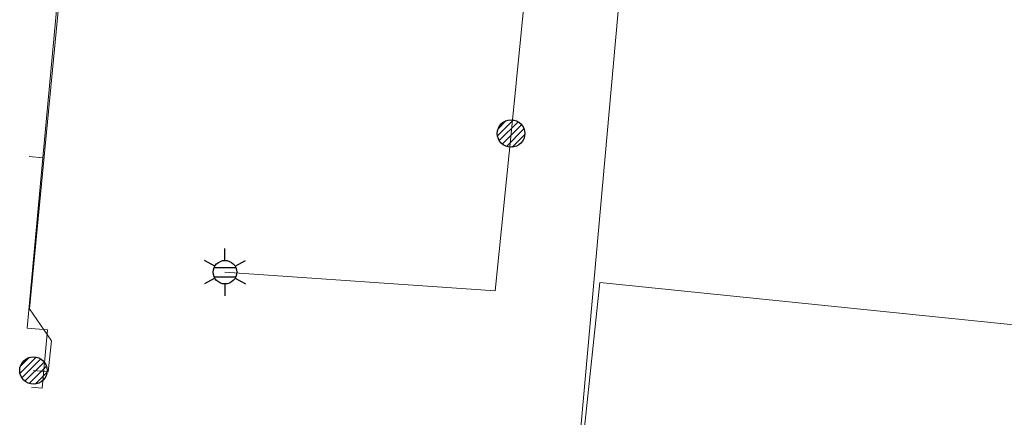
# Model space of a CAD drawing. Header units: metres. Extents: x 197355 to 199157, y 355772 to 356286.
# Tile 185 of 256: x 197939 to 197971, y 356158 to 356171. Entities that reach past the tile are written whole.
import ezdxf
from ezdxf.enums import TextEntityAlignment as Align
from ezdxf.lldxf.tags import DXFTag

# ---------------------------------------------------------------- set-up
doc = ezdxf.new("R2010")
doc.units = ezdxf.units.M
for name, color, linetype, lineweight in [('B-WE-KL-DATA_HULPSTUK_KPNB.V.-S', 90, 'Continuous', 25), ('B-WE-KL-DATA_KABELBUNDEL_KPNB.V.-G', 90, 'Continuous', 18), ('B-WE-KL-DATA_KABELBUNDEL_ZIGGOB.V.-G', 94, 'Continuous', 18), ('B-WE-KL-DATA_TELECOM_ZIGGOB.V.-G', 94, 'KL-TELECOM-ALGEMEEN-N', 18), ('B-WE-KL-ET_LS_ENEXISNETBEHEERB.V.-G', 190, 'KL-LS-N', 18), ('B-WE-KL-ET_LS_HULPSTUK_ENEXISNETBEHEERB.V.-S', 190, 'Continuous', 25), ('B-WE-KL-GAS_LD_ENEXISNETBEHEERB.V.-G', 50, 'KL-GAS-LD-N', 18)]:
    doc.layers.add(name, color=color, linetype=linetype, lineweight=lineweight)
doc.styles.add('NLCS-ISO', font='NLCS-ISO.ttf')
doc.styles.get("Standard").update_dxf_attribs({"font": 'isocp.shx'})
tags = doc.linetypes.add('KL-GAS-LD-N', pattern='A,4,-1,[69,NLCS.SHX,S=0.5,R=0,X=0,Y=0],-1,4,-1,["L",Standard,S=1,R=0,X=0.25,Y=-0.5],-2', length=13).pattern_tags.tags
tags[18] = DXFTag(74, 10)
tags = doc.linetypes.add('KL-LS-N', pattern='A,4,-1,[103,NLCS.SHX,S=0.75,R=0,X=0,Y=0],-1,4,-1,["L",Standard,S=1,R=0,X=0,Y=-0.5],-2', length=13).pattern_tags.tags
tags[18] = DXFTag(74, 10)
doc.linetypes.add('KL-TELECOM-ALGEMEEN-N', pattern='A,7,-1,[101,NLCS.SHX,S=0.5,R=0,X=0,Y=0],-1', length=9)

# ---------------------------------------------------------------- blocks, each defined once
blk = doc.blocks.new('SKL-ET_HULP_MOF-SO')
h = blk.add_hatch()
h.set_pattern_fill('ANSI31', color=256, scale=6, style=0)
h.set_pattern_definition([(45, (-2.25, -126.982), (-0.53033, 0.53033), [])])
edge = h.paths.add_edge_path()
edge.add_arc((0, 0), 2.25, 0, 360)
at = {"linetype": 'Continuous'}
blk.add_circle((0, 0), 2.25, dxfattribs=at)
blk = doc.blocks.new('B-SIE-WEG_LICHTMAST-SO')
at = {"ltscale": 0.1}
for p, q in [((0, 0.386), (0, 0.772)), ((-0.334, 0.193), (-0.668, 0.386)), ((0.334, 0.193), (0.668, 0.386)), ((-0.334, -0.193), (-0.668, -0.386)), ((0.334, -0.193), (0.668, -0.386)), ((0, -0.386), (0, -0.772))]:
    blk.add_line(p, q, dxfattribs=at)
at = {"flags": 128}
for points in [[(-0.354, 0.152), (0.354, 0.152)], [(-0.354, -0.152), (0.354, -0.152)]]:
    blk.add_lwpolyline(points, dxfattribs=at)
at = {"ltscale": 0.1}
blk.add_circle((0, 0), 0.386, dxfattribs=at)
at = {"style": 'NLCS-ISO'}
blk.add_attdef('TYPE', text='', height=0.549, dxfattribs=at).set_placement((0, 0.772), align=Align.BOTTOM_CENTER)

msp = doc.modelspace()

# ---------------------------------------------------------------- linework, layer by layer
at = {"layer": 'B-WE-KL-DATA_KABELBUNDEL_KPNB.V.-G', "ltscale": 0.5, "flags": 128}
msp.add_lwpolyline([(197959.527, 356205.771), (197958.907, 356205.632), (197947.597, 356203.09), (197942.576, 356201.962), (197942.545, 356201.619), (197942.185, 356197.66), (197940.553, 356179.725), (197938.843, 356161.925), (197939.564, 356160.878), (197939.458, 356159.864), (197938.972, 356159.909)], dxfattribs=at)
at = {"layer": 'B-WE-KL-DATA_KABELBUNDEL_ZIGGOB.V.-G', "ltscale": 0.5, "flags": 128}
for points in [[(197940.018, 356174.882), (197939.279, 356166.868)], [(197955.768, 356145.628), (197958.233, 356173.142), (197940.018, 356174.882)], [(197939.279, 356166.868), (197938.767, 356161.296), (197939.428, 356161.235), (197939.253, 356159.335), (197938.904, 356159.368)], [(197938.832, 356166.909), (197939.279, 356166.868)]]:
    msp.add_lwpolyline(points, dxfattribs=at)
at = {"layer": 'B-WE-KL-DATA_TELECOM_ZIGGOB.V.-G', "ltscale": 0.5, "flags": 128}
msp.add_lwpolyline([(197960.229, 356145.719), (197960.186, 356145.221), (197955.768, 356145.628), (197958.233, 356173.142), (197940.018, 356174.882), (197940.064, 356175.386), (197941.009, 356175.299), (197941.129, 356176.597), (197940.731, 356176.633)], dxfattribs=at)
at = {"layer": 'B-WE-KL-ET_LS_ENEXISNETBEHEERB.V.-G', "ltscale": 0.5, "flags": 128}
for points in [[(197955.216, 356176.425), (197955.418, 356175.911), (197954.595, 356167.664)], [(197954.595, 356167.664), (197954.077, 356162.519), (197945.236, 356163.125)]]:
    msp.add_lwpolyline(points, dxfattribs=at)
at = {"layer": 'B-WE-KL-GAS_LD_ENEXISNETBEHEERB.V.-G', "ltscale": 0.5, "flags": 128}
msp.add_lwpolyline([(197955.162, 356140.732), (197957.503, 356162.792), (197975.735, 356160.927), (197978.067, 356183.658), (197977.222, 356187.569), (197972.788, 356206.651), (197972.668, 356207.238)], dxfattribs=at)

# ---------------------------------------------------------------- block references
at = {"layer": 'B-WE-KL-DATA_HULPSTUK_KPNB.V.-S', "xscale": 0.2, "yscale": 0.2, "zscale": 0.2}
msp.add_blockref('SKL-ET_HULP_MOF-SO', (197938.972, 356159.909), dxfattribs=at)
at = {"layer": 'B-WE-KL-ET_LS_HULPSTUK_ENEXISNETBEHEERB.V.-S', "xscale": 0.2, "yscale": 0.2, "zscale": 0.2}
msp.add_blockref('SKL-ET_HULP_MOF-SO', (197954.595, 356167.664), dxfattribs=at)
at = {"layer": 'B-WE-KL-ET_LS_HULPSTUK_ENEXISNETBEHEERB.V.-S'}
msp.add_blockref('B-SIE-WEG_LICHTMAST-SO', (197945.236, 356163.125), dxfattribs=at)

doc.saveas('drawing.dxf')
